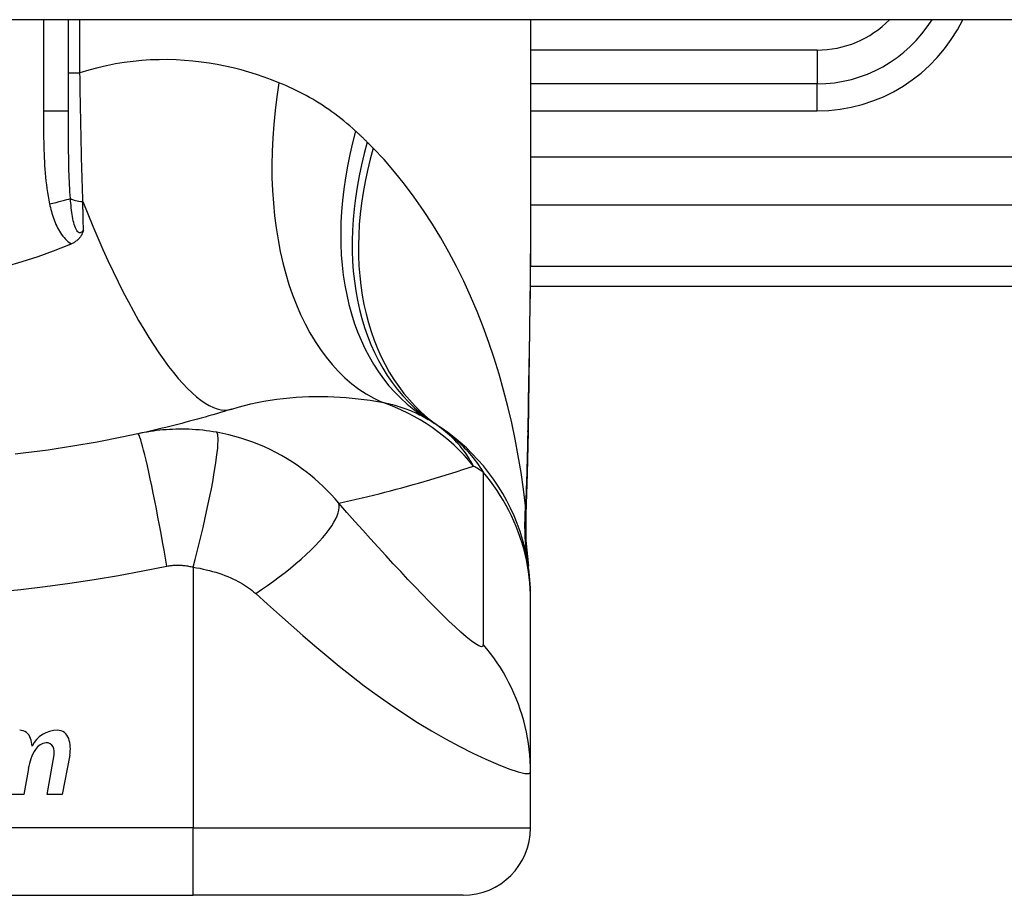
# Model space of a CAD drawing. Header units: inches. Extents: x 12 to 399, y 35 to 188.
# Tile 198 of 256: x 58.494 to 59.069, y 186.534 to 187.045. Entities that reach past the tile are written whole.
import ezdxf

# ---------------------------------------------------------------- set-up
doc = ezdxf.new("R2010")
doc.units = ezdxf.units.IN
doc.header["$MEASUREMENT"] = 0
doc.layers.add('Visible Edges(ANSI)', color=7, linetype='Continuous', lineweight=25)
doc.layers.add('Visible Tangent Edges(ANSI)', color=7, linetype='Continuous', lineweight=25)

msp = doc.modelspace()

# ---------------------------------------------------------------- linework, layer by layer
at = {"layer": 'Visible Edges(ANSI)'}
for p, q in [((95.86232, 187.04469), (54.25732, 187.04469)), ((58.52249, 186.9913), (58.52249, 187.04469)), ((58.79218, 187.04469), (58.79218, 186.92275)), ((58.9595, 187.00728), (58.79218, 187.00728)), ((58.79199, 186.88917), (59.15635, 186.88917)), ((58.79218, 186.70614), (58.79218, 186.70857)), ((58.79218, 186.60572), (58.79218, 186.70614)), ((58.51004, 186.59271), (58.51409, 186.61571)), ((58.52328, 186.61557), (58.51884, 186.59271)), ((58.49909, 186.60771), (58.49644, 186.59271)), ((58.79218, 186.57318), (58.79218, 186.60572)), ((58.49644, 186.59271), (58.48764, 186.59271)), ((58.51884, 186.59271), (58.51004, 186.59271)), ((58.22131, 186.53381), (58.59533, 186.53381)), ((58.75281, 186.53381), (58.59533, 186.53381))]:
    msp.add_line(p, q, dxfattribs=at)
at = {"layer": 'Visible Edges(ANSI)', "flags": 128}
for points in [[(58.53125, 186.92185), (58.53113, 186.92147), (58.531, 186.92109), (58.53087, 186.92071), (58.53073, 186.92034), (58.53057, 186.91996), (58.5304, 186.91959), (58.53022, 186.91921), (58.53001, 186.91884), (58.5298, 186.91847), (58.52956, 186.9181), (58.5293, 186.91774), (58.52902, 186.91738), (58.52872, 186.91702), (58.52839, 186.91666), (58.52804, 186.91632), (58.52767, 186.91599), (58.5273, 186.91568), (58.5269, 186.91538), (58.5265, 186.9151), (58.52608, 186.91483), (58.52564, 186.91457), (58.5252, 186.91433), (58.52475, 186.91411), (58.52428, 186.9139)], [(58.79218, 186.92275), (58.79203, 186.89373), (58.79167, 186.86423), (58.7912, 186.83434), (58.79072, 186.80417)], [(58.52249, 186.91314), (58.5136, 186.90958), (58.50457, 186.9063), (58.49539, 186.90333), (58.48608, 186.90065)], [(58.52428, 186.9139), (58.52421, 186.91387), (58.52413, 186.91384), (58.52406, 186.91381), (58.52398, 186.91377), (58.52391, 186.91374), (58.52384, 186.91371), (58.52376, 186.91368), (58.52369, 186.91365), (58.52361, 186.91361), (58.52354, 186.91358), (58.52346, 186.91355), (58.52339, 186.91352), (58.52331, 186.91349), (58.52324, 186.91346), (58.52316, 186.91342), (58.52309, 186.91339), (58.52301, 186.91336), (58.52294, 186.91333), (58.52286, 186.9133), (58.52279, 186.91327), (58.52272, 186.91323), (58.52264, 186.9132), (58.52257, 186.91317), (58.52249, 186.91314)], [(58.61782, 186.8175), (58.61561, 186.81682), (58.6134, 186.81615), (58.61118, 186.81548), (58.60896, 186.81482), (58.60673, 186.81417), (58.60449, 186.81352), (58.60225, 186.81288), (58.59999, 186.81224), (58.59774, 186.81162), (58.59547, 186.811), (58.5932, 186.81038), (58.59092, 186.80978), (58.58864, 186.80918), (58.58635, 186.80858), (58.58405, 186.808), (58.58174, 186.80742), (58.57943, 186.80685), (58.57711, 186.80628), (58.57479, 186.80572), (58.57246, 186.80517), (58.57012, 186.80463), (58.56777, 186.80409), (58.56542, 186.80356), (58.56306, 186.80304)], [(58.79218, 186.70857), (58.79208, 186.71321), (58.79181, 186.71789), (58.79134, 186.72259), (58.79068, 186.72731), (58.78982, 186.73203), (58.78877, 186.73673), (58.78752, 186.74142), (58.78607, 186.74606), (58.78442, 186.75066), (58.78258, 186.7552), (58.78055, 186.75967), (58.77833, 186.76405), (58.77594, 186.76834), (58.77337, 186.77251), (58.77063, 186.77658), (58.76773, 186.78051), (58.76469, 186.78431), (58.76151, 186.78797), (58.75819, 186.79147), (58.75476, 186.79481), (58.75122, 186.798), (58.74758, 186.80101), (58.74385, 186.80386), (58.74005, 186.80653)], [(58.56306, 186.80304), (58.55833, 186.80202), (58.5536, 186.80103), (58.54886, 186.80008), (58.5441, 186.79915), (58.53934, 186.79826), (58.53457, 186.79741), (58.52979, 186.79658), (58.525, 186.79579), (58.52021, 186.79503), (58.51541, 186.7943), (58.5106, 186.7936), (58.50579, 186.79294), (58.50097, 186.79231), (58.49615, 186.79171), (58.49132, 186.79115)], [(58.79072, 186.80417), (58.79022, 186.77986), (58.78937, 186.75607)], [(58.78937, 186.75607), (58.78942, 186.74089), (58.79092, 186.72577)]]:
    msp.add_lwpolyline(points, dxfattribs=at)
at = {"layer": 'Visible Edges(ANSI)'}
for centre, radius, start, end in [((58.9595, 187.08602), 0.07874, 270, 328.33849), ((58.67102, 186.7106), 0.11811, 56.47918, 58.69993), ((58.40832, 186.31402), 0.59381, 56.03787, 56.47918), ((58.49398, 186.62334), 0.00676, 16.9928, 89.47765), ((58.51595, 186.61372), 0.01637, 89.6788, 153.95078), ((58.516, 186.6231), 0.007, 18.47479, 89.6788), ((58.48208, 186.6197), 0.0192, 3.6169, 16.9928), ((58.51034, 186.61444), 0.0084, 96.10268, 147.60833), ((58.50987, 186.61882), 0.004, 23.54875, 96.10268), ((58.50443, 186.61923), 0.0192, 349, 18.47479), ((58.52969, 186.60277), 0.031, 148.55841, 170.82565), ((58.50602, 186.61714), 0.0082, 349.9922, 23.54875), ((58.75281, 186.57318), 0.03937, 270, 0)]:
    msp.add_arc(centre, radius, start, end, dxfattribs=at)
at = {"layer": 'Visible Tangent Edges(ANSI)'}
for p, q in [((58.50791, 187.04469), (58.50791, 186.9913)), ((58.52923, 187.01374), (58.52923, 187.04469)), ((58.9595, 187.02697), (58.79218, 187.02697)), ((58.9595, 187.02697), (58.9595, 187.00728)), ((58.52249, 187.01374), (58.52923, 187.01374)), ((58.9595, 186.99154), (58.9595, 187.00728)), ((58.52249, 186.9913), (58.50791, 186.9913)), ((58.79218, 186.99154), (58.9595, 186.99154)), ((59.38227, 186.96454), (58.79218, 186.96454)), ((58.79218, 186.9367), (59.33624, 186.9367)), ((59.15635, 186.90071), (58.79209, 186.90071)), ((58.59533, 186.72526), (58.59533, 186.57318)), ((58.59533, 186.57318), (58.22131, 186.57318)), ((58.59533, 186.53381), (58.59533, 186.57318)), ((58.59533, 186.57318), (58.79218, 186.57318))]:
    msp.add_line(p, q, dxfattribs=at)
at = {"layer": 'Visible Tangent Edges(ANSI)', "flags": 128}
for points in [[(58.64533, 187.00793), (58.64104, 187.00961), (58.63669, 187.01119), (58.63227, 187.01268), (58.6278, 187.01407), (58.62327, 187.01535), (58.61869, 187.01652), (58.61405, 187.01758), (58.60937, 187.01851), (58.60464, 187.01932), (58.59987, 187.02001), (58.59505, 187.02056), (58.59019, 187.02097), (58.58529, 187.02125), (58.58035, 187.02138), (58.57537, 187.02135), (58.57035, 187.02118), (58.5653, 187.02085), (58.56021, 187.02035), (58.55509, 187.01969), (58.54995, 187.01885), (58.54478, 187.01784), (58.5396, 187.01666), (58.53442, 187.01529), (58.52923, 187.01374)], [(58.53091, 186.9386), (58.53081, 186.94159), (58.53071, 186.94461), (58.53062, 186.94764), (58.53053, 186.95068), (58.53044, 186.95374), (58.53036, 186.95681), (58.53028, 186.9599), (58.5302, 186.96299), (58.53012, 186.9661), (58.53004, 186.96922), (58.52997, 186.97235), (58.5299, 186.97549), (58.52983, 186.97864), (58.52976, 186.98179), (58.5297, 186.98496), (58.52964, 186.98814), (58.52958, 186.99132), (58.52953, 186.99452), (58.52947, 186.99771), (58.52942, 187.00091), (58.52937, 187.00412), (58.52932, 187.00733), (58.52928, 187.01053), (58.52923, 187.01374)], [(58.69013, 186.97972), (58.68845, 186.98124), (58.68675, 186.98273), (58.68504, 186.98419), (58.68331, 186.98562), (58.68156, 186.98701), (58.6798, 186.98838), (58.67801, 186.98972), (58.67622, 186.99102), (58.6744, 186.9923), (58.67257, 186.99355), (58.67072, 186.99476), (58.66886, 186.99595), (58.66698, 186.99711), (58.66509, 186.99823), (58.66318, 186.99933), (58.66126, 187.0004), (58.65932, 187.00144), (58.65736, 187.00245), (58.6554, 187.00344), (58.65341, 187.00439), (58.65141, 187.00532), (58.6494, 187.00622), (58.64737, 187.00709), (58.64533, 187.00793)], [(58.50791, 186.9913), (58.50791, 186.98904), (58.50792, 186.98678), (58.50793, 186.98452), (58.50794, 186.98226), (58.50796, 186.98), (58.50799, 186.97774), (58.50802, 186.97548), (58.50807, 186.97322), (58.50812, 186.97096), (58.50819, 186.9687), (58.50827, 186.96644), (58.50836, 186.96418), (58.50848, 186.96192), (58.50861, 186.95966), (58.50876, 186.95741), (58.50893, 186.95515), (58.50913, 186.95289), (58.50935, 186.95064), (58.50961, 186.94839), (58.5099, 186.94614), (58.51023, 186.94391), (58.51059, 186.94167), (58.51101, 186.93945), (58.51147, 186.93724)], [(58.52361, 186.94037), (58.52347, 186.94232), (58.52334, 186.9443), (58.52322, 186.94629), (58.52312, 186.94831), (58.52303, 186.95034), (58.52295, 186.95239), (58.52288, 186.95446), (58.52281, 186.95654), (58.52276, 186.95863), (58.52271, 186.96074), (58.52267, 186.96286), (58.52263, 186.96499), (58.5226, 186.96713), (58.52258, 186.96928), (58.52256, 186.97144), (58.52254, 186.97361), (58.52253, 186.97579), (58.52251, 186.97798), (58.52251, 186.98018), (58.5225, 186.98239), (58.5225, 186.98461), (58.52249, 186.98683), (58.52249, 186.98906), (58.52249, 186.9913)], [(58.69694, 186.97318), (58.69666, 186.97346), (58.69638, 186.97374), (58.6961, 186.97401), (58.69582, 186.97429), (58.69554, 186.97457), (58.69526, 186.97484), (58.69498, 186.97512), (58.6947, 186.97539), (58.69442, 186.97567), (58.69413, 186.97594), (58.69385, 186.97622), (58.69357, 186.97649), (58.69328, 186.97676), (58.693, 186.97703), (58.69271, 186.9773), (58.69243, 186.97758), (58.69214, 186.97785), (58.69186, 186.97812), (58.69157, 186.97838), (58.69128, 186.97865), (58.69099, 186.97892), (58.69071, 186.97919), (58.69042, 186.97946), (58.69013, 186.97972)], [(58.70029, 186.9698), (58.70015, 186.96994), (58.70001, 186.97008), (58.69987, 186.97022), (58.69973, 186.97036), (58.6996, 186.9705), (58.69946, 186.97064), (58.69932, 186.97078), (58.69918, 186.97092), (58.69904, 186.97107), (58.6989, 186.97121), (58.69876, 186.97135), (58.69862, 186.97149), (58.69848, 186.97163), (58.69834, 186.97177), (58.6982, 186.97191), (58.69806, 186.97205), (58.69792, 186.97219), (58.69778, 186.97233), (58.69764, 186.97247), (58.6975, 186.97262), (58.69736, 186.97276), (58.69722, 186.9729), (58.69708, 186.97304), (58.69694, 186.97318)], [(58.78926, 186.76113), (58.78806, 186.77086), (58.78666, 186.78056), (58.78505, 186.79024), (58.78323, 186.79988), (58.7812, 186.80947), (58.77896, 186.81901), (58.7765, 186.82847), (58.77382, 186.83787), (58.77093, 186.84717), (58.76782, 186.85638), (58.7645, 186.86549), (58.76095, 186.87448), (58.75718, 186.88334), (58.75319, 186.89207), (58.74897, 186.90066), (58.74453, 186.9091), (58.73985, 186.91738), (58.73492, 186.92549), (58.72976, 186.93343), (58.72435, 186.94117), (58.7187, 186.94869), (58.71281, 186.95599), (58.70667, 186.96303), (58.70029, 186.9698)], [(58.53125, 186.92185), (58.53078, 186.92124), (58.53028, 186.92077), (58.52977, 186.92046), (58.52926, 186.92032), (58.52875, 186.92039), (58.52826, 186.92065), (58.52778, 186.92109), (58.52734, 186.92168), (58.52693, 186.92241), (58.52655, 186.92326), (58.52621, 186.9242), (58.52589, 186.92521), (58.5256, 186.92628), (58.52534, 186.92741), (58.52509, 186.92857), (58.52487, 186.92978), (58.52467, 186.93102), (58.52448, 186.93229), (58.5243, 186.93359), (58.52414, 186.93491), (58.52399, 186.93626), (58.52386, 186.93762), (58.52373, 186.93899), (58.52361, 186.94037)], [(58.53125, 186.92185), (58.53124, 186.92254), (58.53122, 186.92323), (58.53121, 186.92392), (58.53119, 186.92461), (58.53118, 186.9253), (58.53117, 186.926), (58.53115, 186.92669), (58.53114, 186.92739), (58.53112, 186.92808), (58.53111, 186.92878), (58.53109, 186.92947), (58.53108, 186.93017), (58.53107, 186.93087), (58.53105, 186.93157), (58.53104, 186.93227), (58.53102, 186.93297), (58.53101, 186.93367), (58.53099, 186.93437), (58.53098, 186.93507), (58.53097, 186.93578), (58.53095, 186.93648), (58.53094, 186.93719), (58.53092, 186.93789), (58.53091, 186.9386)], [(58.51147, 186.93724), (58.51172, 186.93613), (58.51198, 186.93503), (58.51227, 186.93392), (58.51256, 186.93282), (58.51288, 186.93172), (58.51322, 186.93062), (58.51358, 186.92953), (58.51395, 186.92845), (58.51435, 186.92738), (58.51477, 186.92632), (58.51522, 186.92528), (58.5157, 186.92424), (58.5162, 186.92323), (58.51673, 186.92222), (58.51729, 186.92124), (58.51789, 186.92028), (58.51853, 186.91934), (58.51921, 186.91843), (58.51994, 186.91755), (58.52071, 186.91671), (58.52153, 186.91591), (58.5224, 186.91517), (58.52332, 186.9145), (58.52428, 186.9139)], [(58.79218, 186.92275), (58.79217, 186.91797), (58.79216, 186.91318), (58.79213, 186.90838), (58.7921, 186.90356), (58.79206, 186.89873), (58.79201, 186.89389), (58.79195, 186.88903), (58.79189, 186.88416), (58.79183, 186.87928), (58.79176, 186.87438), (58.79168, 186.86947), (58.7916, 186.86455), (58.79152, 186.85962), (58.79144, 186.85468), (58.79135, 186.84973), (58.79126, 186.84477), (58.79117, 186.8398), (58.79108, 186.83482), (58.79099, 186.82983), (58.7909, 186.82483), (58.79081, 186.81983), (58.79073, 186.81481), (58.79064, 186.80979), (58.79055, 186.80476)], [(58.61782, 186.8175), (58.62151, 186.8186), (58.62523, 186.8196), (58.62897, 186.82051), (58.63273, 186.82133), (58.63651, 186.82206), (58.64029, 186.8227), (58.64407, 186.82325), (58.64785, 186.82372), (58.65162, 186.8241), (58.65537, 186.82441), (58.65911, 186.82463), (58.66282, 186.82478), (58.66651, 186.82485), (58.67018, 186.82486), (58.67383, 186.82479), (58.67746, 186.82466), (58.68106, 186.82447), (58.68463, 186.82421), (58.68817, 186.8239), (58.69167, 186.82353), (58.69515, 186.82311), (58.69858, 186.82263), (58.70198, 186.82211), (58.70533, 186.82155)], [(58.70533, 186.82155), (58.70663, 186.82128), (58.70791, 186.821), (58.70918, 186.82071), (58.71044, 186.8204), (58.71168, 186.82008), (58.71291, 186.81975), (58.71412, 186.8194), (58.71531, 186.81904), (58.71649, 186.81867), (58.71766, 186.81829), (58.7188, 186.81789), (58.71994, 186.81748), (58.72106, 186.81706), (58.72216, 186.81662), (58.72325, 186.81617), (58.72433, 186.81571), (58.72539, 186.81523), (58.72643, 186.81474), (58.72746, 186.81424), (58.72847, 186.81372), (58.72947, 186.81319), (58.73046, 186.81265), (58.73143, 186.81209), (58.73238, 186.81152)], [(58.75894, 186.78427), (58.75833, 186.78538), (58.7577, 186.78648), (58.75705, 186.78757), (58.75637, 186.78866), (58.75566, 186.78975), (58.75493, 186.79083), (58.75417, 186.79191), (58.75338, 186.79298), (58.75256, 186.79405), (58.75171, 186.79511), (58.75084, 186.79616), (58.74993, 186.79721), (58.74899, 186.79825), (58.74802, 186.79928), (58.74701, 186.8003), (58.74597, 186.80132), (58.7449, 186.80232), (58.74378, 186.80332), (58.74263, 186.80431), (58.74144, 186.80528), (58.74021, 186.80625), (58.73893, 186.8072), (58.73761, 186.80814), (58.73624, 186.80907)], [(58.74005, 186.80653), (58.74111, 186.8058), (58.74216, 186.80505), (58.74321, 186.80427), (58.74426, 186.80347), (58.7453, 186.80264), (58.74634, 186.80178), (58.74738, 186.8009), (58.74841, 186.79999), (58.74944, 186.79905), (58.75047, 186.79807), (58.7515, 186.79707), (58.75252, 186.79603), (58.75355, 186.79497), (58.75457, 186.79386), (58.75558, 186.79272), (58.7566, 186.79155), (58.75761, 186.79033), (58.75862, 186.78908), (58.75963, 186.78779), (58.76063, 186.78646), (58.76163, 186.78509), (58.76263, 186.78367), (58.76362, 186.78221), (58.76461, 186.7807)], [(58.60906, 186.80397), (58.60699, 186.80431), (58.60492, 186.80462), (58.60288, 186.8049), (58.60085, 186.80513), (58.59884, 186.80532), (58.59681, 186.80549), (58.59477, 186.80561), (58.59278, 186.80571), (58.59084, 186.80576), (58.58892, 186.80579), (58.58701, 186.80578), (58.58512, 186.80574), (58.58325, 186.80567), (58.5814, 186.80558), (58.57954, 186.80545), (58.57768, 186.8053), (58.57583, 186.80512), (58.57398, 186.80491), (58.57215, 186.80467), (58.57031, 186.8044), (58.56849, 186.8041), (58.56667, 186.80377), (58.56486, 186.80342), (58.56306, 186.80304)], [(58.57999, 186.72592), (58.57917, 186.73056), (58.57832, 186.73528), (58.57745, 186.74006), (58.57655, 186.74488), (58.57564, 186.74971), (58.57472, 186.75451), (58.5738, 186.75924), (58.57288, 186.76388), (58.57197, 186.76838), (58.57107, 186.77272), (58.5702, 186.77684), (58.56936, 186.78074), (58.56855, 186.78437), (58.56778, 186.78771), (58.56706, 186.79074), (58.56639, 186.79344), (58.56577, 186.79581), (58.56521, 186.79783), (58.56471, 186.79952), (58.56426, 186.80086), (58.56388, 186.80187), (58.56355, 186.80256), (58.56328, 186.80294), (58.56306, 186.80304)], [(58.59533, 186.72526), (58.59649, 186.72976), (58.59765, 186.73434), (58.5988, 186.73899), (58.59993, 186.74368), (58.60104, 186.74839), (58.60211, 186.75308), (58.60314, 186.75772), (58.60412, 186.76228), (58.60505, 186.76672), (58.6059, 186.77103), (58.60669, 186.77515), (58.60739, 186.77907), (58.60802, 186.78276), (58.60855, 186.78619), (58.609, 186.78935), (58.60935, 186.79221), (58.60961, 186.79476), (58.60978, 186.797), (58.60986, 186.79893), (58.60985, 186.80054), (58.60977, 186.80184), (58.6096, 186.80283), (58.60937, 186.80354), (58.60906, 186.80397)], [(58.68031, 186.76253), (58.67808, 186.76514), (58.67581, 186.76765), (58.67349, 186.77007), (58.67112, 186.7724), (58.66871, 186.77466), (58.66625, 186.77682), (58.66375, 186.77891), (58.66121, 186.78093), (58.65861, 186.78287), (58.65596, 186.78474), (58.6532, 186.78658), (58.65016, 186.78848), (58.64687, 186.79041), (58.64356, 186.7922), (58.64027, 186.79385), (58.63693, 186.79541), (58.63353, 186.79686), (58.63011, 186.79821), (58.62665, 186.79944), (58.62316, 186.80057), (58.61965, 186.80159), (58.61613, 186.80249), (58.6126, 186.80328), (58.60906, 186.80397)], [(58.79055, 186.80476), (58.79052, 186.80291), (58.79049, 186.80106), (58.79045, 186.79921), (58.79042, 186.79737), (58.79038, 186.79553), (58.79034, 186.79369), (58.7903, 186.79186), (58.79025, 186.79002), (58.79021, 186.78819), (58.79016, 186.78636), (58.79011, 186.78454), (58.79006, 186.78272), (58.79, 186.7809), (58.78995, 186.77909), (58.78989, 186.77727), (58.78983, 186.77547), (58.78977, 186.77366), (58.7897, 186.77186), (58.78963, 186.77006), (58.78956, 186.76827), (58.78949, 186.76648), (58.78942, 186.76469), (58.78934, 186.76291), (58.78926, 186.76113)], [(58.79072, 186.80417), (58.79072, 186.80419), (58.79072, 186.80422), (58.79071, 186.80424), (58.79071, 186.80427), (58.79071, 186.80429), (58.79071, 186.80432), (58.7907, 186.80434), (58.7907, 186.80437), (58.79069, 186.80439), (58.79069, 186.80442), (58.79068, 186.80444), (58.79068, 186.80447), (58.79067, 186.80449), (58.79066, 186.80451), (58.79065, 186.80454), (58.79064, 186.80456), (58.79064, 186.80459), (58.79063, 186.80461), (58.79061, 186.80464), (58.7906, 186.80466), (58.79059, 186.80468), (58.79058, 186.80471), (58.79057, 186.80473), (58.79055, 186.80476)], [(58.68031, 186.76253), (58.6837, 186.76329), (58.68709, 186.76407), (58.69046, 186.76485), (58.69383, 186.76565), (58.69718, 186.76646), (58.70052, 186.76729), (58.70385, 186.76812), (58.70718, 186.76897), (58.71049, 186.76984), (58.71379, 186.77071), (58.71708, 186.7716), (58.72036, 186.7725), (58.72363, 186.77341), (58.72689, 186.77434), (58.73014, 186.77527), (58.73338, 186.77622), (58.73661, 186.77719), (58.73983, 186.77816), (58.74304, 186.77915), (58.74624, 186.78015), (58.74943, 186.78116), (58.75261, 186.78219), (58.75578, 186.78322), (58.75894, 186.78427)], [(58.76461, 186.7807), (58.76461, 186.7765), (58.76461, 186.7723), (58.76461, 186.76812), (58.76461, 186.76394), (58.76461, 186.75975), (58.76461, 186.75556), (58.76461, 186.75138), (58.76461, 186.74719), (58.76461, 186.74301), (58.76461, 186.73882), (58.76461, 186.73463), (58.76461, 186.73045), (58.76461, 186.72626), (58.76461, 186.72208), (58.76461, 186.71789), (58.76461, 186.71371), (58.76461, 186.70952), (58.76461, 186.70534), (58.76461, 186.70115), (58.76461, 186.69696), (58.76461, 186.69278), (58.76461, 186.68858), (58.76459, 186.68441), (58.76464, 186.68018)], [(58.79218, 186.70614), (58.79213, 186.70946), (58.79198, 186.71278), (58.79174, 186.71612), (58.7914, 186.71946), (58.79096, 186.72279), (58.79041, 186.72613), (58.78977, 186.72945), (58.78903, 186.73277), (58.78819, 186.73606), (58.78725, 186.73934), (58.78621, 186.74259), (58.78507, 186.74581), (58.78384, 186.74899), (58.78251, 186.75214), (58.78109, 186.75524), (58.77959, 186.7583), (58.77799, 186.76131), (58.77631, 186.76427), (58.77455, 186.76716), (58.77271, 186.77), (58.77079, 186.77278), (58.7688, 186.77549), (58.76673, 186.77813), (58.76461, 186.7807)], [(58.63179, 186.70985), (58.63527, 186.71221), (58.63874, 186.71463), (58.64218, 186.71711), (58.64557, 186.71963), (58.64889, 186.72219), (58.65213, 186.72478), (58.65526, 186.72739), (58.65828, 186.72999), (58.66115, 186.73259), (58.66387, 186.73516), (58.66641, 186.7377), (58.66877, 186.74019), (58.67094, 186.74261), (58.67289, 186.74496), (58.67463, 186.74723), (58.67615, 186.7494), (58.67744, 186.75147), (58.6785, 186.75342), (58.67934, 186.75526), (58.67996, 186.75697), (58.68035, 186.75856), (58.68054, 186.76001), (58.68052, 186.76134), (58.68031, 186.76253)], [(58.76464, 186.68018), (58.76439, 186.67914), (58.76351, 186.67885), (58.76204, 186.67932), (58.76002, 186.68049), (58.75755, 186.68228), (58.75469, 186.6846), (58.75154, 186.68735), (58.74814, 186.69045), (58.74456, 186.69384), (58.74084, 186.69747), (58.73698, 186.7013), (58.73303, 186.7053), (58.72898, 186.70945), (58.72486, 186.71374), (58.72067, 186.71814), (58.71641, 186.72266), (58.71208, 186.7273), (58.7077, 186.73203), (58.70326, 186.73687), (58.69879, 186.74179), (58.69426, 186.74681), (58.68966, 186.75195), (58.68498, 186.75722), (58.68031, 186.76253)], [(58.78935, 186.75815), (58.78935, 186.75822), (58.78935, 186.75829), (58.78934, 186.75837), (58.78934, 186.75846), (58.78933, 186.75854), (58.78933, 186.75864), (58.78932, 186.75874), (58.78932, 186.75884), (58.78932, 186.75895), (58.78931, 186.75906), (58.78931, 186.75918), (58.7893, 186.7593), (58.7893, 186.75943), (58.7893, 186.75956), (58.78929, 186.7597), (58.78929, 186.75984), (58.78928, 186.75999), (58.78928, 186.76014), (58.78928, 186.76029), (58.78927, 186.76045), (58.78927, 186.76062), (58.78926, 186.76078), (58.78926, 186.76095), (58.78926, 186.76113)], [(58.78937, 186.75607), (58.78938, 186.75615), (58.78938, 186.75624), (58.78938, 186.75633), (58.78939, 186.75641), (58.78939, 186.7565), (58.78939, 186.75659), (58.78939, 186.75668), (58.78939, 186.75676), (58.78939, 186.75685), (58.78939, 186.75694), (58.78939, 186.75703), (58.78939, 186.75711), (58.78939, 186.7572), (58.78939, 186.75729), (58.78939, 186.75737), (58.78939, 186.75746), (58.78938, 186.75755), (58.78938, 186.75763), (58.78938, 186.75772), (58.78937, 186.75781), (58.78937, 186.75789), (58.78936, 186.75798), (58.78936, 186.75807), (58.78935, 186.75815)], [(58.48029, 186.7109), (58.49464, 186.7123), (58.50895, 186.71395), (58.52324, 186.71587), (58.53749, 186.71804), (58.55169, 186.72048), (58.56585, 186.72317), (58.57999, 186.72592)], [(58.57999, 186.72592), (58.58061, 186.72603), (58.58122, 186.72612), (58.58184, 186.7262), (58.58246, 186.72627), (58.58307, 186.72633), (58.5837, 186.72637), (58.58432, 186.72641), (58.58494, 186.72644), (58.58557, 186.72645), (58.58619, 186.72645), (58.58682, 186.72645), (58.58744, 186.72643), (58.58807, 186.7264), (58.58871, 186.72636), (58.58935, 186.7263), (58.58999, 186.72624), (58.59065, 186.72616), (58.59132, 186.72607), (58.59199, 186.72597), (58.59265, 186.72585), (58.59331, 186.72573), (58.59398, 186.72558), (58.59465, 186.72543), (58.59533, 186.72526)], [(58.59533, 186.72526), (58.59725, 186.72494), (58.59916, 186.72459), (58.60107, 186.72419), (58.60296, 186.72376), (58.60483, 186.7233), (58.60667, 186.7228), (58.6085, 186.72226), (58.61029, 186.72169), (58.61205, 186.72109), (58.61377, 186.72045), (58.61549, 186.71978), (58.61719, 186.71906), (58.61874, 186.71836), (58.62014, 186.71767), (58.62146, 186.71698), (58.62275, 186.71627), (58.624, 186.71554), (58.62521, 186.71479), (58.6264, 186.71402), (58.62754, 186.71323), (58.62866, 186.71241), (58.62974, 186.71158), (58.63078, 186.71073), (58.63179, 186.70985)], [(58.63179, 186.70985), (58.63866, 186.70371), (58.64559, 186.69754), (58.65247, 186.69143), (58.65935, 186.68539), (58.6663, 186.6794), (58.67334, 186.67346), (58.6805, 186.66759), (58.68778, 186.66181), (58.69519, 186.65612), (58.70275, 186.65055), (58.71047, 186.64512), (58.71832, 186.63983), (58.72631, 186.63472), (58.73439, 186.62981), (58.74251, 186.62515), (58.75059, 186.62078), (58.75852, 186.61676), (58.76613, 186.61317), (58.77324, 186.6101), (58.77958, 186.60763), (58.78489, 186.60589), (58.78888, 186.60496), (58.79135, 186.6049), (58.79218, 186.60572)], [(58.79218, 186.60572), (58.79213, 186.60903), (58.79198, 186.61236), (58.79174, 186.6157), (58.7914, 186.61904), (58.79096, 186.62238), (58.79042, 186.62571), (58.78977, 186.62904), (58.78903, 186.63235), (58.78819, 186.63565), (58.78725, 186.63892), (58.78621, 186.64217), (58.78508, 186.64538), (58.78385, 186.64856), (58.78252, 186.65171), (58.78111, 186.6548), (58.7796, 186.65786), (58.77801, 186.66086), (58.77633, 186.66381), (58.77457, 186.6667), (58.77273, 186.66953), (58.77081, 186.67229), (58.76882, 186.67499), (58.76676, 186.67763), (58.76464, 186.68018)]]:
    msp.add_lwpolyline(points, dxfattribs=at)
at = {"layer": 'Visible Tangent Edges(ANSI)'}
for centre, radius, start, end in [((58.9595, 187.08602), 0.05906, 270, 315.58369), ((58.9595, 187.08602), 0.09449, 270, 334.06083), ((58.52904, 186.41342), 0.43633, 57.32435, 58.20432)]:
    msp.add_arc(centre, radius, start, end, dxfattribs=at)
for centre, major_axis, ratio, start_param, end_param in [((58.76688, 187.00793), (-0.05083, -0.19017), 0.604241, 4.872507, 6.187736), ((58.83465, 186.97972), (-0.10227, -0.1682), 0.678602, 5.103708, 6.283185), ((58.84495, 186.97318), (-0.10871, -0.16411), 0.689059, 5.140584, 6.283185), ((58.85002, 186.9698), (-0.10997, -0.16327), 0.696909, 5.151259, 6.283185), ((58.50618, 186.93724), (-0.01927, -0.00402), 0.056853, 1.836987, 2.689915), ((58.53233, 186.94194), (0.00984, 0), 0.343453, 3.624092, 4.566988), ((58.55943, 187.00549), (0.05839, -0.18799), 0.249251, 4.997807, 6.283185), ((58.6684, 186.70972), (0.03746, -0.11201), 0.992002, 1.934247, 2.496049), ((58.98461, 186.76113), (-0.19409, -0.03285), 0.802573, 6.07533, 6.283185), ((58.98567, 186.75444), (-0.19475, -0.02867), 0.91694, 6.10346, 6.283185)]:
    msp.add_ellipse(centre, major_axis=major_axis, ratio=ratio, start_param=start_param, end_param=end_param, dxfattribs=at)

doc.saveas('drawing.dxf')
